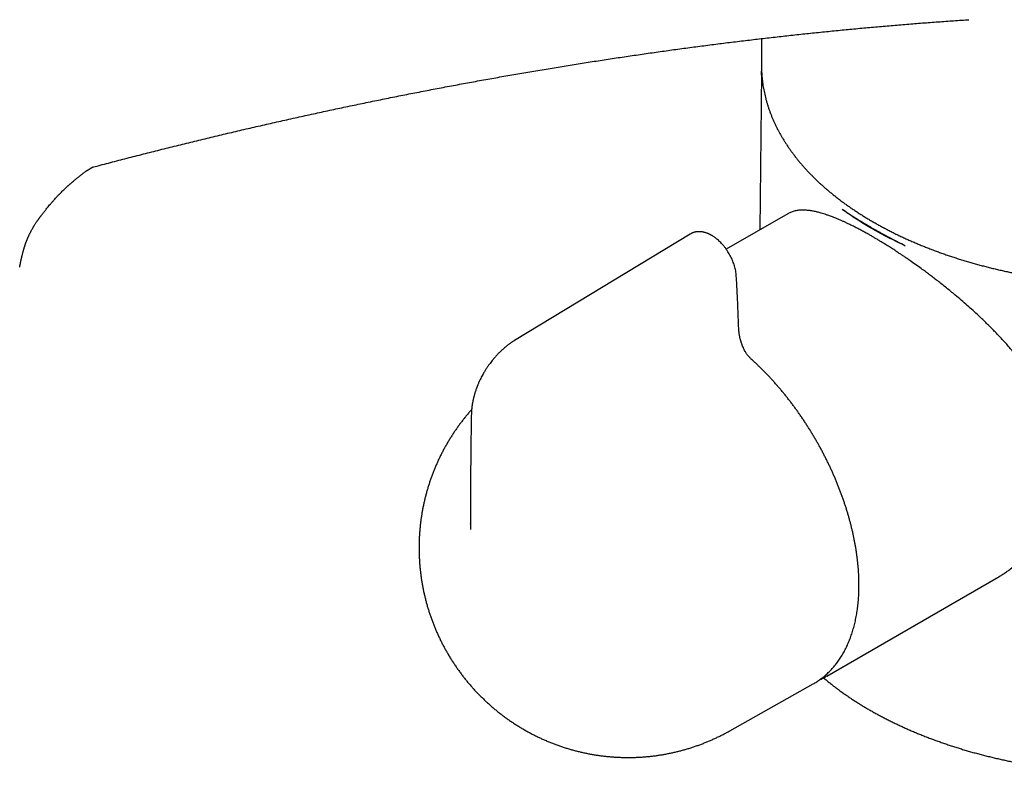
# Model space of a CAD drawing. Header units: millimetres. Extents: x 8 to 722, y 12 to 747.
# Tile 9 of 36: x 522 to 591, y 189 to 242. Entities that reach past the tile are written whole.
import ezdxf

# ---------------------------------------------------------------- set-up
doc = ezdxf.new("R2010")
doc.units = ezdxf.units.MM

msp = doc.modelspace()

# ---------------------------------------------------------------- linework, layer by layer
at = {"color": 7, "linetype": 'Continuous', "lineweight": 30}
for p, q in [((574.095, 240.563), (574.095, 238.686)), ((574.092, 238.123), (573.974, 227.115)), ((574.092, 237.991), (574.095, 238.269)), ((575.958, 228.26), (571.628, 225.76)), ((569.096, 226.83), (556.75, 219.347)), ((569.105, 226.826), (569.1, 226.823)), ((553.671, 206.462), (553.672, 206.503)), ((578.695, 195.777), (590.567, 202.631)), ((571.876, 191.928), (577.726, 195.222)), ((577.726, 195.222), (577.792, 195.26))]:
    msp.add_line(p, q, dxfattribs=at)
at = {"color": 7, "linetype": 'Continuous', "lineweight": 30, "flags": 128}
for points in [[(574.095, 238.686), (574.095, 238.669), (574.096, 238.541)], [(578.761, 195.816), (578.696, 195.778), (578.625, 195.737)]]:
    msp.add_lwpolyline(points, dxfattribs=at)
at = {"color": 7, "linetype": 'Continuous', "lineweight": 30}
for points, knots in [([(527.109, 231.522), (527.245, 231.558), (527.768, 231.697), (528.676, 231.935), (529.833, 232.235), (530.989, 232.53), (532.143, 232.821), (533.297, 233.108), (534.45, 233.39), (535.601, 233.669), (536.752, 233.942), (537.901, 234.212), (539.05, 234.477), (540.197, 234.738), (541.343, 234.995), (542.489, 235.247), (543.633, 235.496), (544.776, 235.739), (545.918, 235.979), (547.059, 236.214), (548.198, 236.445), (549.337, 236.671), (550.475, 236.894), (551.611, 237.112), (552.746, 237.325), (553.88, 237.534), (555.013, 237.739), (556.145, 237.94), (557.275, 238.136), (558.404, 238.328), (559.532, 238.516), (560.659, 238.7), (561.785, 238.879), (562.909, 239.053), (564.033, 239.224), (565.155, 239.39), (566.275, 239.552), (567.395, 239.709), (568.513, 239.862), (569.63, 240.011), (570.745, 240.155), (571.86, 240.295), (572.973, 240.431), (574.084, 240.563), (575.195, 240.69), (576.304, 240.812), (577.412, 240.931), (578.518, 241.045), (579.623, 241.154), (580.727, 241.26), (581.829, 241.361), (582.93, 241.458), (584.03, 241.55), (585.128, 241.638), (586.225, 241.722), (587.321, 241.801), (588.133, 241.857), (588.58, 241.886), (588.663, 241.891)], [0, 0, 0, 0, 0.006467, 0.024753, 0.043041, 0.061329, 0.079618, 0.097908, 0.116199, 0.134491, 0.152784, 0.171078, 0.189374, 0.20767, 0.225968, 0.244267, 0.262567, 0.280868, 0.29917, 0.317474, 0.335779, 0.354085, 0.372393, 0.390702, 0.409012, 0.427324, 0.445637, 0.463952, 0.482268, 0.500586, 0.518905, 0.537225, 0.555548, 0.573872, 0.592197, 0.610524, 0.628853, 0.647184, 0.665516, 0.68385, 0.702186, 0.720524, 0.738863, 0.757205, 0.775548, 0.793893, 0.812241, 0.83059, 0.848941, 0.867294, 0.885649, 0.904006, 0.922366, 0.940727, 0.959091, 0.977457, 0.995825, 1, 1, 1, 1]), ([(574.099, 238.407), (574.099, 238.406), (574.097, 238.361), (574.096, 238.317), (574.095, 238.273)], [0, 0, 0, 0, 0.027465, 1, 1, 1, 1]), ([(574.097, 238.537), (574.097, 238.502), (574.099, 238.397), (574.106, 238.222), (574.119, 238.012), (574.137, 237.802), (574.16, 237.592), (574.188, 237.382), (574.22, 237.173), (574.258, 236.964), (574.3, 236.755), (574.347, 236.546), (574.399, 236.338), (574.456, 236.13), (574.517, 235.923), (574.584, 235.716), (574.655, 235.51), (574.731, 235.305), (574.811, 235.099), (574.897, 234.895), (574.987, 234.691), (575.082, 234.488), (575.182, 234.286), (575.286, 234.085), (575.395, 233.884), (575.509, 233.684), (575.627, 233.485), (575.75, 233.287), (575.878, 233.09), (576.01, 232.895), (576.147, 232.7), (576.288, 232.506), (576.434, 232.314), (576.584, 232.122), (576.739, 231.932), (576.898, 231.743), (577.061, 231.556), (577.229, 231.37), (577.401, 231.185), (577.578, 231.001), (577.759, 230.819), (577.943, 230.639), (578.133, 230.46), (578.326, 230.282), (578.523, 230.107), (578.725, 229.932), (578.93, 229.76), (579.14, 229.589), (579.353, 229.42), (579.57, 229.252), (579.792, 229.086), (580.017, 228.922), (580.245, 228.76), (580.478, 228.6), (580.714, 228.442), (580.954, 228.285), (581.197, 228.131), (581.444, 227.979), (581.695, 227.828), (581.949, 227.68), (582.206, 227.533), (582.467, 227.389), (582.731, 227.247), (582.998, 227.106), (583.269, 226.969), (583.543, 226.833), (583.819, 226.699), (584.099, 226.568), (584.382, 226.439), (584.668, 226.312), (584.957, 226.187), (585.248, 226.065), (585.543, 225.945), (585.84, 225.828), (586.14, 225.712), (586.442, 225.599), (586.747, 225.489), (587.055, 225.381), (587.365, 225.276), (587.677, 225.173), (587.992, 225.072), (588.309, 224.974), (588.628, 224.878), (588.95, 224.785), (589.273, 224.695), (589.599, 224.607), (589.927, 224.522), (590.256, 224.439), (590.588, 224.359), (590.921, 224.281), (591.256, 224.206), (591.593, 224.134), (591.931, 224.065), (592.271, 223.998), (592.613, 223.934), (592.956, 223.872), (593.3, 223.813), (593.646, 223.757), (593.993, 223.704), (594.341, 223.653), (594.69, 223.606), (595.04, 223.561), (595.392, 223.518), (595.744, 223.479), (596.097, 223.442), (596.451, 223.408), (596.806, 223.377), (597.161, 223.348), (597.518, 223.323), (597.874, 223.3), (598.231, 223.28), (598.589, 223.263), (598.947, 223.248), (599.305, 223.237), (599.663, 223.228), (600.022, 223.222), (600.381, 223.219), (600.739, 223.219), (601.098, 223.221), (601.457, 223.227), (601.815, 223.235), (602.174, 223.246), (602.532, 223.26), (602.889, 223.276), (603.246, 223.296), (603.603, 223.318), (603.959, 223.343), (604.315, 223.371), (604.67, 223.402), (605.024, 223.435), (605.377, 223.471), (605.73, 223.51), (606.081, 223.552), (606.432, 223.597), (606.781, 223.644), (607.13, 223.694), (607.477, 223.747), (607.823, 223.802), (608.167, 223.861), (608.51, 223.922), (608.852, 223.985), (609.193, 224.052), (609.531, 224.121), (609.868, 224.192), (610.204, 224.267), (610.537, 224.344), (610.869, 224.423), (611.199, 224.505), (611.527, 224.59), (611.853, 224.678), (612.177, 224.768), (612.499, 224.86), (612.819, 224.955), (613.136, 225.053), (613.452, 225.153), (613.765, 225.255), (614.075, 225.36), (614.383, 225.468), (614.689, 225.578), (614.992, 225.69), (615.292, 225.805), (615.59, 225.922), (615.884, 226.041), (616.177, 226.163), (616.466, 226.287), (616.752, 226.414), (617.036, 226.542), (617.316, 226.673), (617.594, 226.807), (617.868, 226.942), (618.139, 227.079), (618.407, 227.219), (618.672, 227.361), (618.933, 227.505), (619.191, 227.651), (619.446, 227.799), (619.697, 227.949), (619.945, 228.101), (620.189, 228.255), (620.43, 228.411), (620.667, 228.569), (620.9, 228.729), (621.129, 228.891), (621.355, 229.055), (621.577, 229.22), (621.795, 229.387), (622.01, 229.556), (622.22, 229.727), (622.426, 229.899), (622.628, 230.073), (622.827, 230.249), (623.021, 230.426), (623.211, 230.605), (623.397, 230.785), (623.578, 230.967), (623.756, 231.15), (623.929, 231.335), (624.098, 231.521), (624.262, 231.709), (624.422, 231.897), (624.578, 232.087), (624.729, 232.279), (624.876, 232.471), (625.018, 232.665), (625.156, 232.86), (625.289, 233.055), (625.417, 233.252), (625.541, 233.45), (625.661, 233.649), (625.775, 233.849), (625.885, 234.05), (625.991, 234.251), (626.091, 234.454), (626.187, 234.657), (626.278, 234.861), (626.365, 235.065), (626.446, 235.271), (626.523, 235.477), (626.595, 235.683), (626.662, 235.89), (626.725, 236.097), (626.782, 236.305), (626.835, 236.513), (626.883, 236.722), (626.926, 236.931), (626.964, 237.14), (626.997, 237.35), (627.026, 237.559), (627.049, 237.769), (627.068, 237.979), (627.082, 238.19), (627.091, 238.378), (627.093, 238.495), (627.093, 238.543)], [0, 0, 0, 0, 0.002145, 0.006435, 0.010724, 0.015014, 0.019304, 0.023596, 0.027888, 0.032182, 0.036477, 0.040774, 0.045072, 0.049372, 0.053675, 0.057979, 0.062286, 0.066595, 0.070906, 0.07522, 0.079536, 0.083855, 0.088176, 0.092499, 0.096825, 0.101153, 0.105484, 0.109816, 0.114151, 0.118488, 0.122826, 0.127167, 0.131509, 0.135853, 0.140199, 0.144546, 0.148895, 0.153245, 0.157596, 0.161948, 0.166302, 0.170656, 0.175011, 0.179367, 0.183723, 0.188081, 0.192438, 0.196797, 0.201155, 0.205514, 0.209874, 0.214233, 0.218593, 0.222953, 0.227313, 0.231673, 0.236033, 0.240393, 0.244753, 0.249113, 0.253473, 0.257833, 0.262193, 0.266553, 0.270912, 0.275271, 0.27963, 0.283989, 0.288348, 0.292706, 0.297065, 0.301423, 0.305781, 0.310138, 0.314495, 0.318853, 0.323209, 0.327566, 0.331922, 0.336279, 0.340635, 0.34499, 0.349346, 0.353701, 0.358056, 0.362411, 0.366766, 0.37112, 0.375474, 0.379829, 0.384182, 0.388536, 0.39289, 0.397243, 0.401596, 0.405949, 0.410302, 0.414655, 0.419007, 0.42336, 0.427712, 0.432065, 0.436417, 0.440769, 0.445121, 0.449472, 0.453824, 0.458176, 0.462528, 0.466879, 0.471231, 0.475582, 0.479933, 0.484285, 0.488636, 0.492987, 0.497339, 0.50169, 0.506041, 0.510393, 0.514744, 0.519095, 0.523447, 0.527798, 0.53215, 0.536501, 0.540853, 0.545204, 0.549556, 0.553908, 0.55826, 0.562612, 0.566964, 0.571316, 0.575668, 0.58002, 0.584373, 0.588726, 0.593078, 0.597431, 0.601784, 0.606138, 0.610491, 0.614845, 0.619198, 0.623552, 0.627906, 0.632261, 0.636615, 0.64097, 0.645325, 0.64968, 0.654035, 0.658391, 0.662747, 0.667103, 0.671459, 0.675816, 0.680173, 0.68453, 0.688887, 0.693244, 0.697602, 0.70196, 0.706319, 0.710677, 0.715036, 0.719395, 0.723754, 0.728113, 0.732473, 0.736833, 0.741193, 0.745553, 0.749913, 0.754274, 0.758634, 0.762995, 0.767356, 0.771717, 0.776078, 0.780438, 0.784799, 0.78916, 0.79352, 0.797881, 0.802241, 0.806601, 0.81096, 0.81532, 0.819678, 0.824036, 0.828394, 0.832751, 0.837107, 0.841462, 0.845817, 0.85017, 0.854522, 0.858873, 0.863223, 0.867571, 0.871918, 0.876264, 0.880607, 0.884949, 0.889289, 0.893627, 0.897963, 0.902297, 0.906628, 0.910958, 0.915285, 0.919609, 0.923931, 0.928251, 0.932568, 0.936883, 0.941196, 0.945506, 0.949813, 0.954119, 0.958422, 0.962723, 0.967022, 0.97132, 0.975616, 0.97991, 0.984203, 0.988494, 0.992785, 0.997075, 1, 1, 1, 1]), ([(522.006, 224.498), (522.008, 224.507), (522.013, 224.536), (522.022, 224.581), (522.031, 224.633), (522.04, 224.678), (522.049, 224.726), (522.058, 224.775), (522.069, 224.828), (522.079, 224.881), (522.09, 224.935), (522.102, 224.992), (522.113, 225.044), (522.125, 225.096), (522.135, 225.14), (522.146, 225.191), (522.158, 225.242), (522.172, 225.298), (522.187, 225.356), (522.203, 225.417), (522.219, 225.478), (522.235, 225.54), (522.25, 225.594), (522.264, 225.646), (522.277, 225.69), (522.289, 225.734), (522.299, 225.77), (522.309, 225.802), (522.316, 225.829), (522.325, 225.858), (522.335, 225.891), (522.345, 225.926), (522.357, 225.966), (522.37, 226.008), (522.383, 226.048), (522.394, 226.083), (522.405, 226.115), (522.416, 226.149), (522.428, 226.182), (522.439, 226.214), (522.45, 226.243), (522.461, 226.273), (522.473, 226.306), (522.485, 226.337), (522.497, 226.367), (522.513, 226.406), (522.533, 226.456), (522.558, 226.517), (522.586, 226.582), (522.615, 226.647), (522.642, 226.707), (522.668, 226.761), (522.696, 226.82), (522.734, 226.897), (522.783, 226.993), (522.838, 227.096), (522.896, 227.199), (522.945, 227.284), (522.985, 227.352), (523.017, 227.406), (523.055, 227.468), (523.099, 227.537), (523.145, 227.608), (523.187, 227.673), (523.227, 227.731), (523.263, 227.784), (523.299, 227.835), (523.334, 227.885), (523.367, 227.93), (523.393, 227.965), (523.41, 227.989), (523.423, 228.006), (523.435, 228.023), (523.451, 228.043), (523.47, 228.069), (523.492, 228.098), (523.528, 228.144), (523.579, 228.211), (523.648, 228.3), (523.722, 228.395), (523.799, 228.493), (523.878, 228.591), (523.965, 228.699), (524.06, 228.813), (524.167, 228.942), (524.284, 229.078), (524.407, 229.218), (524.535, 229.361), (524.667, 229.504), (524.802, 229.645), (524.927, 229.773), (525.043, 229.886), (525.147, 229.987), (525.236, 230.071), (525.311, 230.139), (525.37, 230.192), (525.411, 230.229), (525.44, 230.255), (525.462, 230.275), (525.491, 230.3), (525.526, 230.331), (525.586, 230.384), (525.67, 230.456), (525.773, 230.543), (525.875, 230.628), (525.974, 230.71), (526.068, 230.786), (526.157, 230.857), (526.234, 230.919), (526.301, 230.97), (526.359, 231.015), (526.416, 231.058), (526.474, 231.102), (526.535, 231.146), (526.598, 231.192), (526.657, 231.234), (526.708, 231.269), (526.748, 231.297), (526.78, 231.319), (526.807, 231.337), (526.83, 231.352), (526.855, 231.368), (526.878, 231.383), (526.898, 231.396), (526.915, 231.407), (526.932, 231.418), (526.949, 231.428), (526.967, 231.44), (526.985, 231.45), (527.001, 231.46), (527.018, 231.47), (527.036, 231.481), (527.053, 231.49), (527.066, 231.498), (527.079, 231.506), (527.093, 231.513), (527.106, 231.521), (527.118, 231.527), (527.126, 231.531), (527.134, 231.535), (527.142, 231.539), (527.15, 231.543), (527.157, 231.547), (527.162, 231.55), (527.167, 231.552), (527.173, 231.555), (527.175, 231.556), (527.174, 231.556), (527.174, 231.556), (527.174, 231.556)], [0, 0, 0, 0, 0.002427, 0.007967, 0.012506, 0.01679, 0.021017, 0.026398, 0.03165, 0.037253, 0.043423, 0.049514, 0.0569, 0.061442, 0.067646, 0.073116, 0.080458, 0.086997, 0.094128, 0.100909, 0.107938, 0.114015, 0.120056, 0.124512, 0.129334, 0.133113, 0.137965, 0.140859, 0.14304, 0.146691, 0.150529, 0.153826, 0.158158, 0.163413, 0.169021, 0.175096, 0.179313, 0.183189, 0.189635, 0.193096, 0.196629, 0.201206, 0.204716, 0.208205, 0.21258, 0.216721, 0.223228, 0.230271, 0.238084, 0.245667, 0.252618, 0.258103, 0.263748, 0.27185, 0.283423, 0.29425, 0.304714, 0.315576, 0.320435, 0.325479, 0.331999, 0.339235, 0.346565, 0.353489, 0.358828, 0.364205, 0.369525, 0.374601, 0.37942, 0.383231, 0.385585, 0.38684, 0.38854, 0.39073, 0.393413, 0.396593, 0.400272, 0.40833, 0.418104, 0.429616, 0.439596, 0.450618, 0.462697, 0.475848, 0.489527, 0.506823, 0.52338, 0.539176, 0.558145, 0.575807, 0.592128, 0.607074, 0.62062, 0.632743, 0.642108, 0.649898, 0.656083, 0.658472, 0.661367, 0.665135, 0.669778, 0.675299, 0.688957, 0.702746, 0.716168, 0.729224, 0.741846, 0.75399, 0.765577, 0.774174, 0.78253, 0.791088, 0.799912, 0.809444, 0.819785, 0.830399, 0.838474, 0.845809, 0.852325, 0.856468, 0.861477, 0.866787, 0.871619, 0.876061, 0.88007, 0.883661, 0.887611, 0.89277, 0.897734, 0.901386, 0.906003, 0.91231, 0.917792, 0.92178, 0.926365, 0.931814, 0.937664, 0.943076, 0.946918, 0.950826, 0.955309, 0.960599, 0.966603, 0.971665, 0.975538, 0.981627, 0.987946, 0.99473, 1, 1, 1, 1]), ([(590.567, 202.631), (590.58, 202.638), (590.678, 202.694), (590.86, 202.805), (591.11, 202.966), (591.356, 203.134), (591.632, 203.336), (591.934, 203.573), (592.261, 203.853), (592.577, 204.148), (592.853, 204.429), (593.09, 204.69), (593.293, 204.927), (593.488, 205.171), (593.674, 205.419), (593.85, 205.671), (594.017, 205.927), (594.175, 206.189), (594.31, 206.431), (594.425, 206.65), (594.522, 206.847), (594.613, 207.046), (594.701, 207.249), (594.783, 207.456), (594.861, 207.666), (594.934, 207.879), (595.01, 208.126), (595.088, 208.407), (595.162, 208.725), (595.224, 209.047), (595.268, 209.338), (595.298, 209.596), (595.318, 209.822), (595.332, 210.049), (595.341, 210.304), (595.341, 210.587), (595.331, 210.899), (595.308, 211.213), (595.275, 211.529), (595.229, 211.845), (595.177, 212.137), (595.121, 212.404), (595.064, 212.647), (595, 212.889), (594.912, 213.192), (594.794, 213.557), (594.636, 213.982), (594.459, 214.406), (594.264, 214.829), (594.051, 215.251), (593.821, 215.672), (593.575, 216.09), (593.353, 216.443), (593.162, 216.73), (593.009, 216.954), (592.852, 217.177), (592.672, 217.425), (592.468, 217.697), (592.238, 217.992), (592.001, 218.286), (591.758, 218.578), (591.509, 218.868), (591.274, 219.133), (591.056, 219.373), (590.856, 219.588), (590.654, 219.802), (590.429, 220.035), (590.182, 220.285), (589.912, 220.552), (589.638, 220.817), (589.321, 221.118), (588.959, 221.452), (588.549, 221.819), (588.132, 222.183), (587.748, 222.508), (587.401, 222.796), (587.092, 223.047), (586.782, 223.294), (586.48, 223.531), (586.184, 223.759), (585.897, 223.977), (585.609, 224.191), (585.28, 224.432), (584.91, 224.698), (584.568, 224.938), (584.294, 225.127), (584.087, 225.268), (583.881, 225.407), (583.646, 225.563), (583.382, 225.735), (583.09, 225.923), (582.8, 226.104), (582.541, 226.264), (582.312, 226.403), (582.111, 226.522), (581.912, 226.638), (581.692, 226.765), (581.451, 226.901), (581.192, 227.043), (580.936, 227.18), (580.684, 227.311), (580.436, 227.436), (580.212, 227.546), (580.011, 227.641), (579.831, 227.723), (579.655, 227.801), (579.486, 227.874), (579.324, 227.941), (579.118, 228.023), (578.899, 228.106), (578.67, 228.185), (578.478, 228.248), (578.259, 228.313), (578.017, 228.377), (577.756, 228.434), (577.505, 228.476), (577.304, 228.498), (577.147, 228.508), (577.029, 228.511), (576.915, 228.51), (576.792, 228.504), (576.66, 228.49), (576.521, 228.468), (576.388, 228.437), (576.26, 228.398), (576.137, 228.351), (576.037, 228.304), (575.979, 228.271), (575.959, 228.259)], [0, 0, 0, 0, 0.001168, 0.009088, 0.017008, 0.024945, 0.032882, 0.044224, 0.05558, 0.067089, 0.078611, 0.086857, 0.095102, 0.103369, 0.111636, 0.119696, 0.127756, 0.135839, 0.143921, 0.149698, 0.155475, 0.161262, 0.167048, 0.172947, 0.178846, 0.184755, 0.190664, 0.199198, 0.207731, 0.216299, 0.224867, 0.230732, 0.236598, 0.242475, 0.248352, 0.256343, 0.264336, 0.272326, 0.280386, 0.288447, 0.296506, 0.302671, 0.308836, 0.315014, 0.321192, 0.332119, 0.343045, 0.354038, 0.36503, 0.376149, 0.387268, 0.398446, 0.409624, 0.41573, 0.421837, 0.427953, 0.434068, 0.442329, 0.450591, 0.458851, 0.467158, 0.475465, 0.483772, 0.490083, 0.496394, 0.502714, 0.509033, 0.517101, 0.525168, 0.533253, 0.541339, 0.552896, 0.564467, 0.576211, 0.587972, 0.596408, 0.604843, 0.613304, 0.621765, 0.629552, 0.637339, 0.645148, 0.652957, 0.664118, 0.675297, 0.680988, 0.68668, 0.692381, 0.698082, 0.706301, 0.71452, 0.722769, 0.731017, 0.736894, 0.74277, 0.748657, 0.754545, 0.762534, 0.770525, 0.778514, 0.786565, 0.794618, 0.802669, 0.808816, 0.814963, 0.821122, 0.827281, 0.832978, 0.838675, 0.850087, 0.857806, 0.865525, 0.873244, 0.884892, 0.896541, 0.908354, 0.920185, 0.92637, 0.932555, 0.938749, 0.944943, 0.953314, 0.961687, 0.970058, 0.978478, 0.986899, 0.995319, 1, 1, 1, 1]), ([(584.196, 226.009), (584.013, 226.094), (583.648, 226.262), (583.114, 226.526), (582.593, 226.797), (582.084, 227.076), (581.591, 227.361), (581.114, 227.652), (580.653, 227.948), (580.205, 228.251), (579.918, 228.458), (579.774, 228.562)], [0, 0, 0, 0, 0.1119999, 0.2239999, 0.3359998, 0.4479998, 0.5599997, 0.6699998, 0.7799999, 0.8899999, 1, 1, 1, 1]), ([(579.774, 228.562), (579.99, 228.421), (580.423, 228.138), (581.107, 227.707), (581.828, 227.275), (582.592, 226.85), (583.383, 226.43), (583.925, 226.149), (584.196, 226.009)], [0, 0, 0, 0, 0.165656, 0.332662, 0.500312, 0.667773, 0.834452, 1, 1, 1, 1]), ([(572.332, 223.879), (572.327, 223.939), (572.318, 224.057), (572.289, 224.238), (572.251, 224.414), (572.204, 224.587), (572.15, 224.754), (572.086, 224.925), (572.011, 225.099), (571.927, 225.273), (571.837, 225.437), (571.745, 225.59), (571.644, 225.742), (571.535, 225.891), (571.417, 226.037), (571.3, 226.167), (571.186, 226.284), (571.075, 226.388), (570.969, 226.48), (570.866, 226.56), (570.775, 226.626), (570.695, 226.678), (570.629, 226.719), (570.58, 226.747), (570.546, 226.766), (570.525, 226.777), (570.505, 226.787), (570.483, 226.799), (570.451, 226.815), (570.405, 226.836), (570.347, 226.861), (570.283, 226.887), (570.217, 226.91), (570.15, 226.931), (570.085, 226.949), (570.023, 226.963), (569.959, 226.976), (569.89, 226.986), (569.815, 226.993), (569.735, 226.997), (569.651, 226.996), (569.563, 226.989), (569.476, 226.976), (569.394, 226.957), (569.335, 226.939), (569.296, 226.926), (569.272, 226.917), (569.243, 226.905), (569.204, 226.888), (569.154, 226.864), (569.118, 226.843), (569.098, 226.831)], [0, 0, 0, 0, 0.036644, 0.072057, 0.106298, 0.139408, 0.17142, 0.202358, 0.238097, 0.272359, 0.305181, 0.336586, 0.366524, 0.40193, 0.435485, 0.467362, 0.497572, 0.526123, 0.553019, 0.578264, 0.601857, 0.619992, 0.635821, 0.64928, 0.654788, 0.65976, 0.664195, 0.668839, 0.675404, 0.686669, 0.700804, 0.715702, 0.731043, 0.746831, 0.762163, 0.775499, 0.790397, 0.806039, 0.823404, 0.842041, 0.861752, 0.88202, 0.904145, 0.924007, 0.941929, 0.948529, 0.954881, 0.962099, 0.972004, 0.984642, 1, 1, 1, 1]), ([(572.501, 220.21), (572.486, 220.616), (572.457, 221.427), (572.4, 222.65), (572.355, 223.469), (572.332, 223.879)], [0, 0, 0, 0, 0.333314, 0.666637, 1, 1, 1, 1]), ([(573.403, 218.021), (573.375, 218.047), (573.322, 218.096), (573.248, 218.176), (573.182, 218.253), (573.119, 218.335), (573.06, 218.419), (573.005, 218.503), (572.944, 218.605), (572.877, 218.729), (572.806, 218.881), (572.755, 219.004), (572.721, 219.096), (572.699, 219.156), (572.68, 219.214), (572.663, 219.269), (572.647, 219.321), (572.632, 219.374), (572.616, 219.434), (572.598, 219.506), (572.578, 219.594), (572.558, 219.695), (572.538, 219.811), (572.521, 219.939), (572.507, 220.075), (572.502, 220.166), (572.5, 220.211)], [0, 0, 0, 0, 0.048243, 0.092462, 0.132995, 0.170069, 0.214346, 0.25288, 0.286172, 0.350778, 0.415685, 0.48058, 0.507183, 0.532726, 0.557188, 0.58055, 0.602791, 0.623924, 0.648443, 0.679611, 0.717477, 0.762069, 0.813383, 0.871355, 0.935837, 1, 1, 1, 1]), ([(556.75, 219.347), (556.73, 219.334), (556.693, 219.312), (556.641, 219.279), (556.597, 219.25), (556.56, 219.225), (556.531, 219.206), (556.508, 219.19), (556.487, 219.175), (556.465, 219.16), (556.428, 219.133), (556.374, 219.095), (556.307, 219.045), (556.24, 218.993), (556.175, 218.941), (556.114, 218.891), (556.063, 218.848), (556.019, 218.81), (555.974, 218.771), (555.925, 218.728), (555.876, 218.683), (555.832, 218.642), (555.79, 218.601), (555.743, 218.556), (555.689, 218.503), (555.63, 218.443), (555.57, 218.381), (555.485, 218.29), (555.377, 218.17), (555.253, 218.024), (555.14, 217.883), (555.035, 217.746), (554.925, 217.594), (554.81, 217.427), (554.692, 217.243), (554.591, 217.073), (554.502, 216.915), (554.423, 216.765), (554.355, 216.629), (554.299, 216.51), (554.256, 216.416), (554.219, 216.331), (554.192, 216.268), (554.174, 216.224), (554.162, 216.193), (554.149, 216.161), (554.132, 216.119), (554.11, 216.06), (554.081, 215.982), (554.048, 215.892), (554.017, 215.798), (553.989, 215.713), (553.965, 215.634), (553.942, 215.557), (553.921, 215.481), (553.9, 215.404), (553.88, 215.323), (553.862, 215.246), (553.847, 215.179), (553.836, 215.128), (553.826, 215.081), (553.816, 215.03), (553.805, 214.969), (553.793, 214.9), (553.781, 214.83), (553.772, 214.767), (553.765, 214.713), (553.759, 214.665), (553.754, 214.623), (553.75, 214.581), (553.745, 214.538), (553.741, 214.493), (553.738, 214.453), (553.735, 214.419), (553.733, 214.387), (553.731, 214.351), (553.728, 214.304), (553.726, 214.243), (553.725, 214.198), (553.724, 214.173)], [0, 0, 0, 0, 0.011825, 0.022033, 0.030638, 0.038252, 0.043961, 0.047994, 0.052082, 0.056592, 0.061522, 0.074791, 0.08932, 0.102743, 0.116589, 0.130215, 0.141236, 0.149306, 0.158365, 0.170175, 0.181283, 0.190528, 0.199464, 0.209799, 0.222006, 0.235806, 0.249533, 0.262905, 0.295392, 0.325735, 0.354038, 0.381041, 0.407745, 0.44228, 0.476339, 0.510041, 0.535107, 0.56157, 0.589458, 0.606573, 0.623858, 0.638669, 0.650437, 0.656586, 0.661374, 0.665992, 0.67318, 0.683057, 0.69564, 0.712997, 0.729056, 0.743342, 0.755839, 0.769356, 0.781731, 0.794494, 0.807857, 0.822688, 0.832747, 0.841412, 0.848564, 0.856301, 0.866521, 0.879249, 0.890975, 0.901394, 0.910465, 0.91825, 0.925167, 0.931526, 0.939369, 0.946719, 0.953695, 0.959329, 0.963984, 0.969492, 0.977316, 0.987476, 1, 1, 1, 1]), ([(577.796, 195.263), (577.811, 195.271), (577.871, 195.306), (577.975, 195.371), (578.108, 195.459), (578.238, 195.55), (578.365, 195.646), (578.49, 195.746), (578.612, 195.85), (578.732, 195.958), (578.848, 196.07), (578.962, 196.186), (579.073, 196.306), (579.181, 196.43), (579.287, 196.558), (579.389, 196.689), (579.489, 196.824), (579.585, 196.964), (579.678, 197.106), (579.769, 197.253), (579.856, 197.403), (579.94, 197.557), (580.021, 197.714), (580.098, 197.874), (580.173, 198.038), (580.244, 198.206), (580.312, 198.377), (580.376, 198.55), (580.437, 198.728), (580.495, 198.908), (580.549, 199.091), (580.6, 199.277), (580.648, 199.466), (580.692, 199.658), (580.732, 199.853), (580.769, 200.05), (580.803, 200.25), (580.833, 200.453), (580.859, 200.658), (580.882, 200.865), (580.902, 201.075), (580.918, 201.287), (580.93, 201.501), (580.939, 201.718), (580.945, 201.936), (580.947, 202.156), (580.945, 202.378), (580.94, 202.602), (580.931, 202.828), (580.919, 203.056), (580.903, 203.285), (580.884, 203.515), (580.862, 203.747), (580.835, 203.981), (580.806, 204.215), (580.773, 204.451), (580.737, 204.688), (580.697, 204.926), (580.654, 205.165), (580.607, 205.405), (580.557, 205.646), (580.504, 205.888), (580.447, 206.13), (580.387, 206.373), (580.324, 206.616), (580.258, 206.86), (580.188, 207.104), (580.115, 207.348), (580.039, 207.593), (579.96, 207.838), (579.878, 208.082), (579.792, 208.327), (579.704, 208.572), (579.612, 208.816), (579.518, 209.06), (579.42, 209.304), (579.32, 209.548), (579.216, 209.79), (579.11, 210.033), (579.001, 210.274), (578.889, 210.515), (578.774, 210.755), (578.657, 210.994), (578.536, 211.233), (578.414, 211.47), (578.288, 211.706), (578.16, 211.941), (578.03, 212.174), (577.897, 212.406), (577.761, 212.637), (577.623, 212.866), (577.483, 213.094), (577.341, 213.32), (577.196, 213.544), (577.049, 213.767), (576.9, 213.987), (576.748, 214.206), (576.595, 214.422), (576.439, 214.637), (576.282, 214.849), (576.123, 215.06), (575.961, 215.267), (575.798, 215.473), (575.634, 215.676), (575.467, 215.877), (575.299, 216.075), (575.129, 216.27), (574.958, 216.463), (574.785, 216.652), (574.611, 216.84), (574.435, 217.024), (574.258, 217.205), (574.079, 217.383), (573.9, 217.559), (573.719, 217.731), (573.553, 217.885), (573.447, 217.98), (573.403, 218.021)], [0, 0, 0, 0, 0.002753, 0.011323, 0.019894, 0.028465, 0.03704, 0.045619, 0.054203, 0.062794, 0.071392, 0.079998, 0.088613, 0.097238, 0.105874, 0.11452, 0.123177, 0.131846, 0.140525, 0.149216, 0.157917, 0.16663, 0.175352, 0.184085, 0.192827, 0.201578, 0.210337, 0.219104, 0.227879, 0.23666, 0.245446, 0.254239, 0.263036, 0.271837, 0.280642, 0.28945, 0.298261, 0.307075, 0.31589, 0.324707, 0.333525, 0.342344, 0.351163, 0.359983, 0.368803, 0.377623, 0.386443, 0.395262, 0.40408, 0.412898, 0.421715, 0.430531, 0.439347, 0.448161, 0.456974, 0.465786, 0.474597, 0.483407, 0.492216, 0.501023, 0.50983, 0.518635, 0.52744, 0.536243, 0.545045, 0.553847, 0.562647, 0.571446, 0.580244, 0.589042, 0.597839, 0.606634, 0.61543, 0.624224, 0.633018, 0.641811, 0.650603, 0.659395, 0.668186, 0.676977, 0.685768, 0.694558, 0.703348, 0.712137, 0.720927, 0.729716, 0.738505, 0.747294, 0.756082, 0.764871, 0.77366, 0.782449, 0.791238, 0.800028, 0.808817, 0.817607, 0.826397, 0.835187, 0.843978, 0.852769, 0.861561, 0.870354, 0.879146, 0.88794, 0.896734, 0.905529, 0.914325, 0.923121, 0.931919, 0.940717, 0.949516, 0.958317, 0.967118, 0.97592, 0.984723, 0.993528, 1, 1, 1, 1]), ([(553.741, 214.495), (553.738, 214.492), (553.676, 214.424), (553.559, 214.287), (553.388, 214.085), (553.222, 213.88), (553.06, 213.672), (552.902, 213.462), (552.747, 213.248), (552.596, 213.032), (552.45, 212.814), (552.307, 212.592), (552.169, 212.369), (552.034, 212.143), (551.904, 211.914), (551.778, 211.684), (551.656, 211.451), (551.538, 211.216), (551.425, 210.98), (551.316, 210.741), (551.211, 210.5), (551.111, 210.258), (551.015, 210.014), (550.923, 209.768), (550.836, 209.521), (550.754, 209.273), (550.676, 209.023), (550.602, 208.771), (550.533, 208.519), (550.468, 208.265), (550.409, 208.01), (550.353, 207.755), (550.302, 207.498), (550.256, 207.241), (550.215, 206.982), (550.178, 206.724), (550.146, 206.464), (550.118, 206.204), (550.095, 205.944), (550.077, 205.683), (550.063, 205.422), (550.054, 205.16), (550.05, 204.899), (550.05, 204.637), (550.055, 204.376), (550.065, 204.114), (550.079, 203.853), (550.098, 203.592), (550.121, 203.331), (550.15, 203.07), (550.183, 202.81), (550.22, 202.551), (550.263, 202.292), (550.309, 202.033), (550.361, 201.776), (550.417, 201.519), (550.478, 201.263), (550.543, 201.008), (550.613, 200.753), (550.688, 200.5), (550.767, 200.248), (550.851, 199.998), (550.939, 199.748), (551.032, 199.5), (551.129, 199.253), (551.231, 199.008), (551.338, 198.764), (551.449, 198.523), (551.564, 198.282), (551.684, 198.044), (551.809, 197.807), (551.937, 197.573), (552.071, 197.34), (552.208, 197.11), (552.35, 196.882), (552.496, 196.656), (552.647, 196.433), (552.801, 196.212), (552.96, 195.994), (553.123, 195.778), (553.29, 195.566), (553.461, 195.356), (553.636, 195.149), (553.815, 194.945), (553.998, 194.745), (554.185, 194.547), (554.375, 194.353), (554.569, 194.163), (554.767, 193.975), (554.968, 193.792), (555.173, 193.612), (555.381, 193.436), (555.592, 193.264), (555.807, 193.095), (556.024, 192.931), (556.245, 192.771), (556.469, 192.615), (556.695, 192.462), (556.924, 192.315), (557.156, 192.171), (557.391, 192.032), (557.628, 191.897), (557.867, 191.767), (558.109, 191.641), (558.353, 191.52), (558.599, 191.403), (558.848, 191.291), (559.098, 191.184), (559.35, 191.081), (559.604, 190.983), (559.859, 190.89), (560.116, 190.802), (560.375, 190.718), (560.635, 190.64), (560.896, 190.566), (561.159, 190.497), (561.422, 190.433), (561.687, 190.374), (561.953, 190.32), (562.219, 190.271), (562.486, 190.227), (562.754, 190.188), (563.023, 190.154), (563.291, 190.125), (563.561, 190.1), (563.83, 190.081), (564.1, 190.067), (564.369, 190.058), (564.639, 190.054), (564.909, 190.055), (565.178, 190.06), (565.447, 190.071), (565.716, 190.087), (565.984, 190.108), (566.252, 190.133), (566.519, 190.164), (566.785, 190.199), (567.051, 190.24), (567.316, 190.285), (567.579, 190.335), (567.842, 190.39), (568.103, 190.449), (568.363, 190.514), (568.622, 190.583), (568.879, 190.657), (569.135, 190.735), (569.389, 190.819), (569.641, 190.906), (569.892, 190.999), (570.141, 191.096), (570.388, 191.197), (570.633, 191.303), (570.876, 191.413), (571.116, 191.528), (571.355, 191.647), (571.591, 191.771), (571.764, 191.864), (571.858, 191.918), (571.876, 191.928)], [0, 0, 0, 0, 0.000324, 0.006735, 0.013142, 0.019548, 0.02595, 0.03235, 0.038748, 0.045143, 0.051536, 0.057926, 0.064314, 0.0707, 0.077083, 0.083464, 0.089843, 0.096219, 0.102594, 0.108966, 0.115336, 0.121705, 0.128071, 0.134436, 0.140799, 0.14716, 0.153519, 0.159877, 0.166233, 0.172588, 0.178942, 0.185295, 0.191647, 0.197997, 0.204348, 0.210697, 0.217046, 0.223395, 0.229743, 0.236092, 0.242441, 0.248791, 0.255141, 0.261492, 0.267844, 0.274198, 0.280554, 0.286911, 0.293271, 0.299633, 0.305999, 0.312367, 0.318739, 0.325115, 0.331495, 0.33788, 0.34427, 0.350664, 0.357065, 0.363471, 0.369884, 0.376303, 0.382729, 0.389162, 0.395602, 0.40205, 0.408506, 0.41497, 0.421442, 0.427922, 0.434411, 0.440908, 0.447413, 0.453927, 0.460449, 0.466979, 0.473518, 0.480063, 0.486617, 0.493177, 0.499745, 0.506319, 0.512899, 0.519485, 0.526076, 0.532673, 0.539273, 0.545878, 0.552487, 0.559099, 0.565714, 0.572331, 0.57895, 0.58557, 0.592192, 0.598815, 0.605438, 0.612061, 0.618684, 0.625307, 0.631929, 0.63855, 0.64517, 0.651788, 0.658405, 0.66502, 0.671633, 0.678244, 0.684853, 0.69146, 0.698064, 0.704665, 0.711264, 0.71786, 0.724453, 0.731043, 0.73763, 0.744215, 0.750796, 0.757374, 0.763949, 0.770521, 0.77709, 0.783655, 0.790218, 0.796777, 0.803333, 0.809886, 0.816436, 0.822982, 0.829526, 0.836066, 0.842603, 0.849136, 0.855667, 0.862194, 0.868718, 0.875239, 0.881757, 0.888272, 0.894784, 0.901292, 0.907798, 0.9143, 0.920799, 0.927296, 0.933789, 0.940279, 0.946766, 0.953251, 0.959732, 0.96621, 0.972686, 0.979158, 0.985628, 0.992094, 0.998558, 1, 1, 1, 1]), ([(553.724, 214.172), (553.722, 214.053), (553.718, 213.819), (553.712, 213.474), (553.706, 213.14), (553.701, 212.819), (553.697, 212.51), (553.693, 212.218), (553.69, 211.943), (553.687, 211.685), (553.684, 211.438), (553.682, 211.202), (553.68, 210.973), (553.678, 210.751), (553.676, 210.538), (553.675, 210.336), (553.674, 210.148), (553.672, 209.971), (553.672, 209.811), (553.671, 209.665), (553.67, 209.534), (553.67, 209.414), (553.669, 209.306), (553.669, 209.214), (553.669, 209.137), (553.669, 209.074), (553.668, 209.018), (553.668, 208.97), (553.668, 208.93), (553.668, 208.892), (553.668, 208.849), (553.668, 208.793), (553.668, 208.721), (553.668, 208.635), (553.667, 208.535), (553.667, 208.421), (553.667, 208.287), (553.667, 208.132), (553.667, 207.955), (553.667, 207.76), (553.667, 207.547), (553.668, 207.316), (553.669, 207.073), (553.669, 206.818), (553.67, 206.628), (553.671, 206.521), (553.671, 206.503)], [0, 0, 0, 0, 0.047359, 0.093064, 0.137114, 0.179507, 0.220241, 0.259317, 0.29464, 0.328486, 0.360855, 0.391747, 0.421162, 0.450743, 0.478661, 0.504916, 0.529506, 0.552432, 0.573694, 0.592216, 0.609258, 0.624821, 0.638903, 0.651505, 0.660645, 0.66881, 0.676, 0.682215, 0.687454, 0.69179, 0.696801, 0.70432, 0.71364, 0.724761, 0.737683, 0.752407, 0.768933, 0.789579, 0.812486, 0.837651, 0.865076, 0.89476, 0.926703, 0.958889, 0.993083, 1, 1, 1, 1]), ([(553.671, 206.47), (553.671, 206.458), (553.671, 206.437), (553.671, 206.41), (553.671, 206.39), (553.671, 206.371), (553.671, 206.353), (553.671, 206.326), (553.671, 206.297), (553.671, 206.268), (553.67, 206.245), (553.67, 206.22), (553.669, 206.198), (553.669, 206.179), (553.669, 206.162), (553.668, 206.147), (553.668, 206.135), (553.667, 206.124), (553.667, 206.114), (553.666, 206.105), (553.666, 206.099), (553.666, 206.095), (553.665, 206.091), (553.665, 206.089), (553.665, 206.082), (553.665, 206.082), (553.664, 206.079), (553.664, 206.073), (553.664, 206.071), (553.663, 206.068), (553.663, 206.069), (553.663, 206.069)], [0, 0, 0, 0, 0.046666, 0.080775, 0.104611, 0.128888, 0.15502, 0.182573, 0.237558, 0.280491, 0.313709, 0.355381, 0.399172, 0.433603, 0.465187, 0.512716, 0.559012, 0.59611, 0.640146, 0.696006, 0.737828, 0.774704, 0.802942, 0.824947, 0.847869, 0.865228, 0.887395, 0.915703, 0.945572, 0.974353, 1, 1, 1, 1]), ([(578.459, 195.65), (578.482, 195.63), (578.574, 195.552), (578.737, 195.417), (578.95, 195.246), (579.167, 195.076), (579.387, 194.908), (579.612, 194.742), (579.84, 194.578), (580.072, 194.416), (580.308, 194.256), (580.547, 194.097), (580.79, 193.94), (581.037, 193.786), (581.287, 193.633), (581.54, 193.482), (581.797, 193.334), (582.058, 193.187), (582.322, 193.043), (582.589, 192.9), (582.859, 192.76), (583.133, 192.622), (583.409, 192.486), (583.689, 192.352), (583.972, 192.221), (584.258, 192.092), (584.546, 191.965), (584.838, 191.84), (585.132, 191.718), (585.43, 191.598), (585.73, 191.48), (586.032, 191.365), (586.338, 191.252), (586.645, 191.142), (586.956, 191.034), (587.269, 190.928), (587.584, 190.825), (587.901, 190.724), (588.221, 190.626), (588.543, 190.531), (588.867, 190.438), (589.193, 190.347), (589.522, 190.259), (589.852, 190.174), (590.184, 190.091), (590.519, 190.011), (590.854, 189.934), (591.192, 189.859), (591.531, 189.787), (591.872, 189.717), (592.215, 189.65), (592.559, 189.586), (592.905, 189.525), (593.251, 189.466), (593.6, 189.41), (593.949, 189.357), (594.3, 189.306), (594.652, 189.258), (595.004, 189.213), (595.358, 189.171), (595.713, 189.131), (596.069, 189.094), (596.425, 189.061), (596.782, 189.029), (597.14, 189.001), (597.499, 188.975), (597.858, 188.953), (598.217, 188.933), (598.577, 188.915), (598.938, 188.901), (599.298, 188.89), (599.659, 188.881), (600.02, 188.875), (600.382, 188.872), (600.743, 188.872), (601.104, 188.874), (601.465, 188.88), (601.826, 188.888), (602.187, 188.899), (602.547, 188.913), (602.907, 188.929), (603.267, 188.949), (603.626, 188.971), (603.985, 188.996), (604.343, 189.024), (604.7, 189.055), (605.057, 189.088), (605.412, 189.124), (605.767, 189.163), (606.121, 189.205), (606.474, 189.25), (606.826, 189.297), (607.177, 189.347), (607.527, 189.4), (607.875, 189.456), (608.222, 189.514), (608.568, 189.575), (608.912, 189.638), (609.255, 189.705), (609.597, 189.774), (609.936, 189.846), (610.274, 189.92), (610.61, 189.997), (610.945, 190.077), (611.277, 190.159), (611.608, 190.244), (611.937, 190.331), (612.263, 190.421), (612.588, 190.514), (612.91, 190.609), (613.231, 190.706), (613.549, 190.807), (613.864, 190.909), (614.177, 191.014), (614.488, 191.122), (614.796, 191.232), (615.102, 191.344), (615.405, 191.459), (615.706, 191.576), (616.003, 191.696), (616.298, 191.818), (616.591, 191.942), (616.88, 192.069), (617.166, 192.197), (617.45, 192.328), (617.73, 192.462), (618.007, 192.597), (618.281, 192.735), (618.552, 192.875), (618.82, 193.017), (619.084, 193.161), (619.345, 193.307), (619.603, 193.455), (619.857, 193.606), (620.108, 193.758), (620.355, 193.912), (620.599, 194.069), (620.839, 194.227), (621.076, 194.387), (621.308, 194.549), (621.537, 194.713), (621.763, 194.878), (621.984, 195.046), (622.201, 195.215), (622.415, 195.386), (622.625, 195.559), (622.83, 195.733), (623.032, 195.909), (623.229, 196.087), (623.423, 196.266), (623.612, 196.447), (623.797, 196.629), (623.978, 196.813), (624.154, 196.998), (624.327, 197.184), (624.495, 197.372), (624.658, 197.562), (624.817, 197.752), (624.972, 197.944), (625.122, 198.137), (625.268, 198.331), (625.409, 198.527), (625.546, 198.723), (625.678, 198.921), (625.806, 199.12), (625.929, 199.319), (626.047, 199.52), (626.161, 199.721), (626.27, 199.924), (626.374, 200.127), (626.474, 200.331), (626.569, 200.536), (626.659, 200.741), (626.744, 200.947), (626.825, 201.154), (626.9, 201.361), (626.971, 201.569), (627.037, 201.778), (627.099, 201.987), (627.155, 202.196), (627.207, 202.406), (627.254, 202.616), (627.296, 202.826), (627.333, 203.037), (627.365, 203.248), (627.393, 203.459), (627.415, 203.671), (627.433, 203.882), (627.446, 204.094), (627.454, 204.303), (627.455, 204.441), (627.456, 204.509)], [0, 0, 0, 0, 0.001809, 0.00713, 0.012452, 0.017775, 0.023097, 0.02842, 0.033744, 0.039067, 0.044391, 0.049715, 0.055039, 0.060363, 0.065687, 0.07101, 0.076334, 0.081658, 0.086981, 0.092305, 0.097628, 0.102951, 0.108274, 0.113596, 0.118919, 0.124241, 0.129562, 0.134884, 0.140205, 0.145526, 0.150847, 0.156168, 0.161488, 0.166808, 0.172127, 0.177447, 0.182766, 0.188084, 0.193403, 0.198721, 0.204039, 0.209357, 0.214675, 0.219992, 0.225309, 0.230626, 0.235942, 0.241258, 0.246575, 0.25189, 0.257206, 0.262522, 0.267837, 0.273152, 0.278467, 0.283782, 0.289097, 0.294411, 0.299725, 0.30504, 0.310354, 0.315668, 0.320982, 0.326296, 0.331609, 0.336923, 0.342236, 0.34755, 0.352863, 0.358177, 0.36349, 0.368803, 0.374117, 0.37943, 0.384743, 0.390057, 0.39537, 0.400683, 0.405996, 0.41131, 0.416623, 0.421937, 0.42725, 0.432564, 0.437877, 0.443191, 0.448505, 0.453819, 0.459133, 0.464447, 0.469761, 0.475076, 0.48039, 0.485705, 0.49102, 0.496335, 0.50165, 0.506965, 0.512281, 0.517597, 0.522913, 0.528229, 0.533545, 0.538862, 0.544179, 0.549496, 0.554813, 0.560131, 0.565449, 0.570767, 0.576085, 0.581404, 0.586723, 0.592042, 0.597361, 0.602681, 0.608001, 0.613322, 0.618642, 0.623963, 0.629285, 0.634606, 0.639928, 0.64525, 0.650573, 0.655895, 0.661218, 0.666541, 0.671865, 0.677188, 0.682512, 0.687836, 0.693161, 0.698485, 0.70381, 0.709134, 0.714459, 0.719784, 0.725109, 0.730433, 0.735758, 0.741082, 0.746407, 0.751731, 0.757055, 0.762378, 0.767701, 0.773023, 0.778345, 0.783666, 0.788987, 0.794306, 0.799625, 0.804942, 0.810259, 0.815574, 0.820888, 0.8262, 0.831511, 0.83682, 0.842127, 0.847432, 0.852735, 0.858036, 0.863335, 0.868631, 0.873925, 0.879216, 0.884505, 0.88979, 0.895073, 0.900353, 0.905631, 0.910905, 0.916176, 0.921444, 0.92671, 0.931973, 0.937232, 0.94249, 0.947744, 0.952996, 0.958246, 0.963494, 0.96874, 0.973984, 0.979226, 0.984467, 0.989708, 0.994947, 1, 1, 1, 1]), ([(578.207, 195.529), (578.233, 195.541), (578.307, 195.574), (578.428, 195.633), (578.54, 195.69), (578.603, 195.726), (578.621, 195.736)], [0, 0, 0, 0, 0.18461, 0.528179, 0.871598, 1, 1, 1, 1])]:
    msp.add_open_spline(points, degree=3, knots=knots, dxfattribs=at)

doc.saveas('drawing.dxf')
